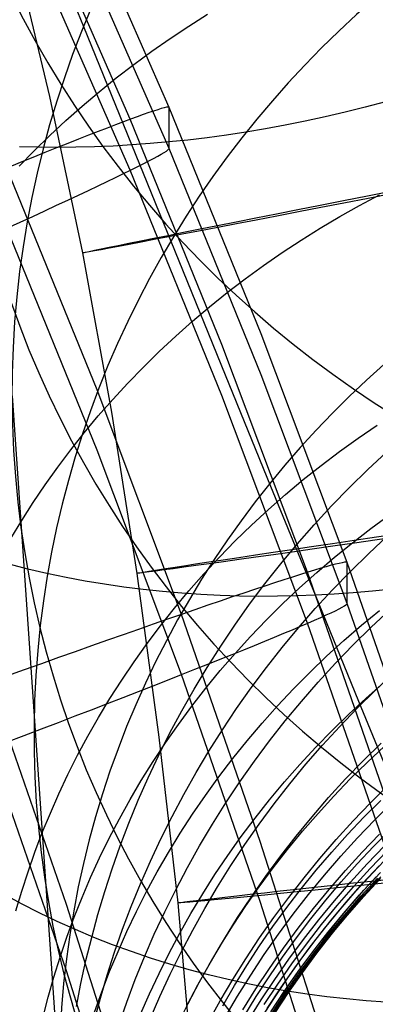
# Model space of a CAD drawing. Extents: x -1634 to -184, y -278 to 263.
# Tile 120 of 242: x -1157 to -1151, y 91 to 107. Entities that reach past the tile are written whole.
import ezdxf

# ---------------------------------------------------------------- set-up
doc = ezdxf.new("R2010")
doc.units = 0
doc.layers.add('PREDEFINITO', color=7, linetype='CONTINUOUS')

msp = doc.modelspace()

# ---------------------------------------------------------------- linework, layer by layer
at = {"layer": 'PREDEFINITO'}
for p, q in [((-1154.574, 105.611, 431.687), (-1156.2, 109.31, 431.604)), ((-1155.219, 105.416, 435.374), (-1156.836, 109.097, 435.29)), ((-1155.991, 106.947, 695.865), (-1156.801, 108.942, 697.634)), ((-1154.574, 104.934, 401.695), (-1156.2, 108.633, 401.611)), ((-1157.166, 108.342, 295.369), (-1156.555, 105.792, 295.374)), ((-1155.219, 104.572, 398.021), (-1156.836, 108.254, 397.938)), ((-1154.252, 106.958, 653.465), (-1153.939, 107.156, 653.388)), ((-1155.196, 104.99, 694.049), (-1155.991, 106.947, 695.865)), ((-1154.56, 106.753, 653.547), (-1154.252, 106.958, 653.465)), ((-1154.863, 106.542, 653.635), (-1154.56, 106.753, 653.547)), ((-1155.16, 106.324, 653.727), (-1154.863, 106.542, 653.635)), ((-1155.451, 106.1, 653.824), (-1155.16, 106.324, 653.727)), ((-1155.736, 105.87, 653.925), (-1155.451, 106.1, 653.824)), ((-1156.555, 105.792, 295.374), (-1156.011, 103.204, 295.38)), ((-1156.015, 105.634, 654.032), (-1155.736, 105.87, 653.925)), ((-1156.286, 105.393, 654.143), (-1156.015, 105.634, 654.032)), ((-1154.66, 105.605, 433.049), (-1154.708, 105.592, 433.387)), ((-1154.622, 105.614, 432.71), (-1154.66, 105.605, 433.049)), ((-1154.596, 105.618, 432.37), (-1154.622, 105.614, 432.71)), ((-1154.58, 105.617, 432.029), (-1154.596, 105.618, 432.37)), ((-1154.574, 105.611, 431.687), (-1154.58, 105.617, 432.029)), ((-1153.05, 101.866, 431.772), (-1154.574, 105.611, 431.687)), ((-1154.574, 104.934, 401.695), (-1154.574, 105.611, 431.687)), ((-1151.329, 105.614, 694.571), (-1151.662, 105.531, 694.558)), ((-1150.994, 105.704, 694.577), (-1151.329, 105.614, 694.571)), ((-1155.104, 105.458, 435.04), (-1155.214, 105.418, 435.361)), ((-1155.004, 105.494, 434.716), (-1155.104, 105.458, 435.04)), ((-1154.915, 105.525, 434.388), (-1155.004, 105.494, 434.716)), ((-1154.835, 105.552, 434.057), (-1154.915, 105.525, 434.388)), ((-1154.766, 105.574, 433.723), (-1154.835, 105.552, 434.057)), ((-1154.708, 105.592, 433.387), (-1154.766, 105.574, 433.723)), ((-1151.994, 105.454, 694.539), (-1152.325, 105.382, 694.515)), ((-1151.662, 105.531, 694.558), (-1151.994, 105.454, 694.539)), ((-1156.551, 105.146, 654.258), (-1156.286, 105.393, 654.143)), ((-1155.464, 105.324, 435.99), (-1155.603, 105.271, 436.297)), ((-1155.334, 105.373, 435.678), (-1155.464, 105.324, 435.99)), ((-1155.214, 105.418, 435.361), (-1155.334, 105.373, 435.678)), ((-1153.702, 101.688, 435.458), (-1155.219, 105.416, 435.374)), ((-1152.654, 105.317, 694.484), (-1152.981, 105.257, 694.448)), ((-1152.325, 105.382, 694.515), (-1152.654, 105.317, 694.484)), ((-1156.809, 104.895, 654.378), (-1156.551, 105.146, 654.258)), ((-1155.91, 105.151, 436.895), (-1156.078, 105.085, 437.185)), ((-1155.752, 105.213, 436.599), (-1155.91, 105.151, 436.895)), ((-1155.603, 105.271, 436.297), (-1155.752, 105.213, 436.599)), ((-1153.948, 105.11, 694.306), (-1154.265, 105.072, 694.249)), ((-1153.629, 105.153, 694.359), (-1153.948, 105.11, 694.306)), ((-1153.306, 105.202, 694.406), (-1153.629, 105.153, 694.359)), ((-1152.981, 105.257, 694.448), (-1153.306, 105.202, 694.406)), ((-1156.741, 104.952, 693.608), (-1157.053, 104.96, 693.502)), ((-1156.429, 104.95, 693.708), (-1156.741, 104.952, 693.608)), ((-1156.254, 105.016, 437.469), (-1156.439, 104.942, 437.746)), ((-1156.119, 104.952, 693.802), (-1156.429, 104.95, 693.708)), ((-1156.078, 105.085, 437.185), (-1156.254, 105.016, 437.469)), ((-1155.81, 104.96, 693.89), (-1156.119, 104.952, 693.802)), ((-1155.502, 104.973, 693.972), (-1155.81, 104.96, 693.89)), ((-1155.196, 104.99, 694.049), (-1155.502, 104.973, 693.972)), ((-1154.889, 105.013, 694.12), (-1155.196, 104.99, 694.049)), ((-1154.412, 103.065, 692.176), (-1155.196, 104.99, 694.049)), ((-1154.579, 105.04, 694.187), (-1154.889, 105.013, 694.12)), ((-1154.265, 105.072, 694.249), (-1154.579, 105.04, 694.187)), ((-1157.059, 104.638, 654.502), (-1156.809, 104.895, 654.378)), ((-1156.633, 104.864, 438.017), (-1156.835, 104.783, 438.28)), ((-1156.439, 104.942, 437.746), (-1156.633, 104.864, 438.017)), ((-1154.835, 104.768, 399.331), (-1154.766, 104.805, 399.663)), ((-1154.766, 104.805, 399.663), (-1154.708, 104.838, 399.998)), ((-1154.708, 104.838, 399.998), (-1154.66, 104.866, 400.335)), ((-1154.66, 104.866, 400.335), (-1154.622, 104.89, 400.673)), ((-1154.622, 104.89, 400.673), (-1154.596, 104.909, 401.013)), ((-1154.596, 104.909, 401.013), (-1154.58, 104.924, 401.354)), ((-1154.58, 104.924, 401.354), (-1154.574, 104.934, 401.695)), ((-1153.05, 101.188, 401.78), (-1154.574, 104.934, 401.695)), ((-1157.045, 104.698, 438.535), (-1157.262, 104.609, 438.783)), ((-1156.835, 104.783, 438.28), (-1157.045, 104.698, 438.535)), ((-1155.214, 104.575, 398.034), (-1155.104, 104.63, 398.352)), ((-1155.104, 104.63, 398.352), (-1155.004, 104.68, 398.675)), ((-1155.004, 104.68, 398.675), (-1154.915, 104.726, 399.001)), ((-1154.915, 104.726, 399.001), (-1154.835, 104.768, 399.331)), ((-1155.769, 100.937, 438.866), (-1157.263, 104.609, 438.783)), ((-1155.464, 104.453, 397.41), (-1155.334, 104.516, 397.719)), ((-1155.334, 104.516, 397.719), (-1155.214, 104.575, 398.034)), ((-1153.702, 100.844, 398.105), (-1155.219, 104.572, 398.021)), ((-1155.91, 104.239, 396.514), (-1155.752, 104.314, 396.807)), ((-1155.752, 104.314, 396.807), (-1155.603, 104.386, 397.106)), ((-1155.603, 104.386, 397.106), (-1155.464, 104.453, 397.41)), ((-1156.254, 104.078, 395.946), (-1156.078, 104.161, 396.227)), ((-1156.078, 104.161, 396.227), (-1155.91, 104.239, 396.514)), ((-1151.423, 103.99, 645.651), (-1151.092, 104.166, 645.597)), ((-1156.633, 103.902, 395.406), (-1156.439, 103.992, 395.672)), ((-1156.439, 103.992, 395.672), (-1156.254, 104.078, 395.946)), ((-1151.75, 103.806, 645.71), (-1151.423, 103.99, 645.651)), ((-1157.045, 103.712, 394.895), (-1156.835, 103.809, 395.147)), ((-1156.835, 103.809, 395.147), (-1156.633, 103.902, 395.406)), ((-1152.073, 103.615, 645.773), (-1151.75, 103.806, 645.71)), ((-1157.262, 103.613, 394.652), (-1157.045, 103.712, 394.895)), ((-1155.769, 99.94, 394.735), (-1157.263, 103.613, 394.652)), ((-1152.392, 103.416, 645.84), (-1152.073, 103.615, 645.773)), ((-1152.705, 103.209, 645.912), (-1152.392, 103.416, 645.84)), ((-1156.011, 103.204, 295.38), (-1155.531, 100.568, 295.388)), ((-1153.014, 102.996, 645.988), (-1152.705, 103.209, 645.912)), ((-1153.644, 101.181, 690.255), (-1154.412, 103.065, 692.176)), ((-1153.317, 102.775, 646.069), (-1153.014, 102.996, 645.988)), ((-1153.614, 102.547, 646.154), (-1153.317, 102.775, 646.069)), ((-1153.906, 102.313, 646.243), (-1153.614, 102.547, 646.154)), ((-1154.19, 102.072, 646.336), (-1153.906, 102.313, 646.243)), ((-1154.468, 101.825, 646.433), (-1154.19, 102.072, 646.336)), ((-1151.626, 98.078, 431.857), (-1153.05, 101.866, 431.772)), ((-1154.739, 101.572, 646.534), (-1154.468, 101.825, 646.433)), ((-1152.284, 97.918, 435.543), (-1153.702, 101.688, 435.458)), ((-1155.003, 101.313, 646.639), (-1154.739, 101.572, 646.534)), ((-1155.26, 101.049, 646.748), (-1155.003, 101.313, 646.639)), ((-1155.508, 100.78, 646.86), (-1155.26, 101.049, 646.748)), ((-1152.891, 99.339, 688.289), (-1153.644, 101.181, 690.255)), ((-1151.626, 97.401, 401.865), (-1153.05, 101.188, 401.78)), ((-1154.372, 97.221, 438.95), (-1155.769, 100.937, 438.866)), ((-1157.177, 100.838, 508.269), (-1156.398, 89.558, 551.396)), ((-1155.749, 100.506, 646.976), (-1155.508, 100.78, 646.86)), ((-1152.284, 97.074, 398.191), (-1153.702, 100.844, 398.105)), ((-1155.531, 100.568, 295.388), (-1155.111, 97.9, 295.396)), ((-1155.981, 100.227, 647.095), (-1155.749, 100.506, 646.976)), ((-1156.206, 99.944, 647.217), (-1155.981, 100.227, 647.095)), ((-1151.445, 100.14, 638.129), (-1151.13, 100.355, 638.063)), ((-1151.754, 99.918, 638.199), (-1151.445, 100.14, 638.129)), ((-1156.421, 99.658, 647.343), (-1156.206, 99.944, 647.217)), ((-1154.372, 96.224, 394.819), (-1155.769, 99.94, 394.735)), ((-1152.058, 99.688, 638.273), (-1151.754, 99.918, 638.199)), ((-1151.287, 99.617, 560.213), (-1150.975, 99.906, 560.252)), ((-1156.628, 99.367, 647.471), (-1156.421, 99.658, 647.343)), ((-1152.356, 99.451, 638.35), (-1152.058, 99.688, 638.273)), ((-1151.592, 99.32, 560.173), (-1151.287, 99.617, 560.213)), ((-1152.648, 99.207, 638.431), (-1152.356, 99.451, 638.35)), ((-1156.827, 99.074, 647.602), (-1156.628, 99.367, 647.471)), ((-1152.155, 97.539, 686.278), (-1152.891, 99.339, 688.289)), ((-1151.889, 99.015, 560.13), (-1151.592, 99.32, 560.173)), ((-1152.932, 98.957, 638.515), (-1152.648, 99.207, 638.431)), ((-1157.016, 98.777, 647.735), (-1156.827, 99.074, 647.602)), ((-1153.21, 98.699, 638.602), (-1152.932, 98.957, 638.515)), ((-1152.177, 98.703, 560.086), (-1151.889, 99.015, 560.13)), ((-1157.197, 98.478, 647.871), (-1157.016, 98.777, 647.735)), ((-1151.237, 98.641, 634.268), (-1150.927, 98.867, 634.201)), ((-1153.481, 98.436, 638.693), (-1153.21, 98.699, 638.602)), ((-1152.457, 98.384, 560.04), (-1152.177, 98.703, 560.086)), ((-1151.541, 98.407, 634.338), (-1151.237, 98.641, 634.268)), ((-1153.745, 98.166, 638.787), (-1153.481, 98.436, 638.693)), ((-1151.272, 98.23, 565.689), (-1150.962, 98.519, 565.717)), ((-1152.729, 98.058, 559.992), (-1152.457, 98.384, 560.04)), ((-1151.839, 98.166, 634.411), (-1151.541, 98.407, 634.338)), ((-1154, 97.891, 638.883), (-1153.745, 98.166, 638.787)), ((-1152.131, 97.917, 634.487), (-1151.839, 98.166, 634.411)), ((-1151.575, 97.933, 565.66), (-1151.272, 98.23, 565.689)), ((-1156.915, 97.972, 684.675), (-1157.227, 98.052, 684.523)), ((-1156.6, 97.899, 684.822), (-1156.915, 97.972, 684.675)), ((-1152.991, 97.726, 559.942), (-1152.729, 98.058, 559.992)), ((-1152.167, 97.953, 435.21), (-1152.28, 97.919, 435.53)), ((-1152.065, 97.984, 434.885), (-1152.167, 97.953, 435.21)), ((-1151.974, 98.01, 434.558), (-1152.065, 97.984, 434.885)), ((-1151.892, 98.033, 434.227), (-1151.974, 98.01, 434.558)), ((-1151.822, 98.052, 433.893), (-1151.892, 98.033, 434.227)), ((-1151.762, 98.066, 433.557), (-1151.822, 98.052, 433.893)), ((-1151.713, 98.077, 433.219), (-1151.762, 98.066, 433.557)), ((-1151.675, 98.083, 432.88), (-1151.713, 98.077, 433.219)), ((-1151.648, 98.086, 432.54), (-1151.675, 98.083, 432.88)), ((-1151.631, 98.084, 432.199), (-1151.648, 98.086, 432.54)), ((-1151.626, 98.078, 431.857), (-1151.631, 98.084, 432.199)), ((-1150.297, 94.251, 431.944), (-1151.626, 98.078, 431.857)), ((-1151.626, 97.401, 401.865), (-1151.626, 98.078, 431.857)), ((-1156.284, 97.833, 684.962), (-1156.6, 97.899, 684.822)), ((-1155.967, 97.773, 685.098), (-1156.284, 97.833, 684.962)), ((-1155.111, 97.9, 295.396), (-1154.746, 95.187, 295.405)), ((-1154.248, 97.61, 638.983), (-1154, 97.891, 638.883)), ((-1152.677, 97.793, 436.466), (-1152.829, 97.743, 436.767)), ((-1152.535, 97.839, 436.159), (-1152.677, 97.793, 436.466)), ((-1152.402, 97.881, 435.847), (-1152.535, 97.839, 436.159)), ((-1152.416, 97.662, 634.567), (-1152.131, 97.917, 634.487)), ((-1152.28, 97.919, 435.53), (-1152.402, 97.881, 435.847)), ((-1150.962, 94.107, 435.629), (-1152.284, 97.918, 435.543)), ((-1151.87, 97.629, 565.628), (-1151.575, 97.933, 565.66)), ((-1155.648, 97.72, 685.227), (-1155.967, 97.773, 685.098)), ((-1155.328, 97.673, 685.351), (-1155.648, 97.72, 685.227)), ((-1155.008, 97.633, 685.469), (-1155.328, 97.673, 685.351)), ((-1154.688, 97.599, 685.581), (-1155.008, 97.633, 685.469)), ((-1153.162, 97.633, 437.353), (-1153.342, 97.573, 437.637)), ((-1153.245, 97.388, 559.891), (-1152.991, 97.726, 559.942)), ((-1152.991, 97.69, 437.063), (-1153.162, 97.633, 437.353)), ((-1152.829, 97.743, 436.767), (-1152.991, 97.69, 437.063)), ((-1152.694, 97.4, 634.649), (-1152.416, 97.662, 634.567)), ((-1152.157, 97.317, 565.595), (-1151.87, 97.629, 565.628)), ((-1150.886, 97.641, 686.505), (-1151.208, 97.607, 686.455)), ((-1154.368, 97.571, 685.688), (-1154.688, 97.599, 685.581)), ((-1154.487, 97.324, 639.086), (-1154.248, 97.61, 638.983)), ((-1154.049, 97.549, 685.789), (-1154.368, 97.571, 685.688)), ((-1153.73, 97.533, 685.884), (-1154.049, 97.549, 685.789)), ((-1153.412, 97.523, 685.973), (-1153.73, 97.533, 685.884)), ((-1153.531, 97.509, 437.914), (-1153.729, 97.442, 438.184)), ((-1153.342, 97.573, 437.637), (-1153.531, 97.509, 437.914)), ((-1153.095, 97.519, 686.058), (-1153.412, 97.523, 685.973)), ((-1152.78, 97.52, 686.136), (-1153.095, 97.519, 686.058)), ((-1152.467, 97.527, 686.21), (-1152.78, 97.52, 686.136)), ((-1152.155, 97.539, 686.278), (-1152.467, 97.527, 686.21)), ((-1151.843, 97.556, 686.341), (-1152.155, 97.539, 686.278)), ((-1151.435, 95.782, 684.222), (-1152.155, 97.539, 686.278)), ((-1151.527, 97.579, 686.4), (-1151.843, 97.556, 686.341)), ((-1151.208, 97.607, 686.455), (-1151.527, 97.579, 686.4)), ((-1154.719, 97.033, 639.191), (-1154.487, 97.324, 639.086)), ((-1154.15, 97.298, 438.702), (-1154.372, 97.221, 438.95)), ((-1153.935, 97.371, 438.447), (-1154.15, 97.298, 438.702)), ((-1153.729, 97.442, 438.184), (-1153.935, 97.371, 438.447)), ((-1153.489, 97.045, 559.837), (-1153.245, 97.388, 559.891)), ((-1152.965, 97.131, 634.734), (-1152.694, 97.4, 634.649)), ((-1152.435, 96.998, 565.56), (-1152.157, 97.317, 565.595)), ((-1151.822, 97.282, 399.833), (-1151.762, 97.312, 400.168)), ((-1151.762, 97.312, 400.168), (-1151.713, 97.338, 400.505)), ((-1151.713, 97.338, 400.505), (-1151.675, 97.36, 400.843)), ((-1151.675, 97.36, 400.843), (-1151.648, 97.377, 401.183)), ((-1151.648, 97.377, 401.183), (-1151.631, 97.391, 401.524)), ((-1151.631, 97.391, 401.524), (-1151.626, 97.401, 401.865)), ((-1150.297, 93.574, 401.951), (-1151.626, 97.401, 401.865)), ((-1151.23, 97.011, 571.219), (-1150.922, 97.299, 571.236)), ((-1154.602, 97.141, 439.189), (-1154.84, 97.058, 439.419)), ((-1154.372, 97.221, 438.95), (-1154.602, 97.141, 439.189)), ((-1153.069, 93.463, 439.034), (-1154.372, 97.221, 438.95)), ((-1153.228, 96.857, 634.822), (-1152.965, 97.131, 634.734)), ((-1152.28, 97.076, 398.203), (-1152.167, 97.125, 398.522)), ((-1152.167, 97.125, 398.522), (-1152.065, 97.17, 398.844)), ((-1152.065, 97.17, 398.844), (-1151.974, 97.211, 399.171)), ((-1151.974, 97.211, 399.171), (-1151.892, 97.249, 399.5)), ((-1151.892, 97.249, 399.5), (-1151.822, 97.282, 399.833)), ((-1151.391, 97.04, 630.418), (-1151.093, 97.285, 630.349)), ((-1155.085, 96.972, 439.641), (-1155.337, 96.884, 439.854)), ((-1154.84, 97.058, 439.419), (-1155.085, 96.972, 439.641)), ((-1154.941, 96.737, 639.299), (-1154.719, 97.033, 639.191)), ((-1153.723, 96.696, 559.783), (-1153.489, 97.045, 559.837)), ((-1152.705, 96.673, 565.524), (-1152.435, 96.998, 565.56)), ((-1152.677, 96.908, 397.274), (-1152.535, 96.968, 397.579)), ((-1152.535, 96.968, 397.579), (-1152.402, 97.024, 397.889)), ((-1152.402, 97.024, 397.889), (-1152.28, 97.076, 398.203)), ((-1150.962, 93.264, 398.277), (-1152.284, 97.074, 398.191)), ((-1151.683, 96.787, 630.49), (-1151.391, 97.04, 630.418)), ((-1151.531, 96.715, 571.2), (-1151.23, 97.011, 571.219)), ((-1155.337, 96.884, 439.854), (-1155.595, 96.793, 440.058)), ((-1153.483, 96.576, 634.913), (-1153.228, 96.857, 634.822)), ((-1152.991, 96.778, 396.682), (-1152.829, 96.845, 396.975)), ((-1152.829, 96.845, 396.975), (-1152.677, 96.908, 397.274)), ((-1155.86, 96.699, 440.252), (-1156.131, 96.603, 440.437)), ((-1155.595, 96.793, 440.058), (-1155.86, 96.699, 440.252)), ((-1155.155, 96.438, 639.409), (-1154.941, 96.737, 639.299)), ((-1153.948, 96.343, 559.727), (-1153.723, 96.696, 559.783)), ((-1153.342, 96.635, 396.114), (-1153.162, 96.708, 396.395)), ((-1153.162, 96.708, 396.395), (-1152.991, 96.778, 396.682)), ((-1152.966, 96.341, 565.486), (-1152.705, 96.673, 565.524)), ((-1151.969, 96.527, 630.565), (-1151.683, 96.787, 630.49)), ((-1151.824, 96.411, 571.179), (-1151.531, 96.715, 571.2)), ((-1156.407, 96.505, 440.612), (-1156.689, 96.404, 440.776)), ((-1156.131, 96.603, 440.437), (-1156.407, 96.505, 440.612)), ((-1153.935, 96.398, 395.314), (-1153.729, 96.48, 395.573)), ((-1153.731, 96.29, 635.006), (-1153.483, 96.576, 634.913)), ((-1153.729, 96.48, 395.573), (-1153.531, 96.559, 395.84)), ((-1153.531, 96.559, 395.84), (-1153.342, 96.635, 396.114)), ((-1152.247, 96.261, 630.642), (-1151.969, 96.527, 630.565)), ((-1156.689, 96.404, 440.776), (-1156.975, 96.301, 440.931)), ((-1155.361, 96.134, 639.521), (-1155.155, 96.438, 639.409)), ((-1154.372, 96.224, 394.819), (-1154.15, 96.312, 395.062)), ((-1154.163, 95.985, 559.669), (-1153.948, 96.343, 559.727)), ((-1154.15, 96.312, 395.062), (-1153.935, 96.398, 395.314)), ((-1153.218, 96.004, 565.446), (-1152.966, 96.341, 565.486)), ((-1152.109, 96.1, 571.157), (-1151.824, 96.411, 571.179)), ((-1156.975, 96.301, 440.931), (-1157.267, 96.196, 441.074)), ((-1154.602, 96.134, 394.584), (-1154.372, 96.224, 394.819)), ((-1153.069, 92.467, 394.904), (-1154.372, 96.224, 394.819)), ((-1153.97, 95.998, 635.102), (-1153.731, 96.29, 635.006)), ((-1152.518, 95.987, 630.721), (-1152.247, 96.261, 630.642)), ((-1151.162, 95.964, 576.784), (-1150.856, 96.251, 576.791)), ((-1156.276, 92.417, 441.286), (-1157.551, 96.094, 441.202)), ((-1155.557, 95.828, 639.636), (-1155.361, 96.134, 639.521)), ((-1155.085, 95.945, 394.139), (-1154.84, 96.041, 394.357)), ((-1154.84, 96.041, 394.357), (-1154.602, 96.134, 394.584)), ((-1154.368, 95.624, 559.61), (-1154.163, 95.985, 559.669)), ((-1154.201, 95.702, 635.2), (-1153.97, 95.998, 635.102)), ((-1153.46, 95.661, 565.405), (-1153.218, 96.004, 565.446)), ((-1152.781, 95.708, 630.803), (-1152.518, 95.987, 630.721)), ((-1152.386, 95.782, 571.134), (-1152.109, 96.1, 571.157)), ((-1151.313, 95.835, 626.523), (-1151.02, 96.092, 626.456)), ((-1155.744, 95.517, 639.753), (-1155.557, 95.828, 639.636)), ((-1155.595, 95.747, 393.731), (-1155.337, 95.847, 393.93)), ((-1155.337, 95.847, 393.93), (-1155.085, 95.945, 394.139)), ((-1151.599, 95.571, 626.593), (-1151.313, 95.835, 626.523)), ((-1151.461, 95.669, 576.776), (-1151.162, 95.964, 576.784)), ((-1155.86, 95.644, 393.541), (-1155.595, 95.747, 393.731)), ((-1154.423, 95.4, 635.3), (-1154.201, 95.702, 635.2)), ((-1153.694, 95.312, 565.362), (-1153.46, 95.661, 565.405)), ((-1153.037, 95.422, 630.888), (-1152.781, 95.708, 630.803)), ((-1152.654, 95.457, 571.109), (-1152.386, 95.782, 571.134)), ((-1151.752, 95.367, 576.766), (-1151.461, 95.669, 576.776)), ((-1150.733, 94.069, 682.123), (-1151.435, 95.782, 684.222)), ((-1156.407, 95.434, 393.191), (-1156.131, 95.54, 393.361)), ((-1156.131, 95.54, 393.361), (-1155.86, 95.644, 393.541)), ((-1155.923, 95.204, 639.872), (-1155.744, 95.517, 639.753)), ((-1154.563, 95.258, 559.549), (-1154.368, 95.624, 559.61)), ((-1151.877, 95.3, 626.665), (-1151.599, 95.571, 626.593)), ((-1156.689, 95.326, 393.031), (-1156.407, 95.434, 393.191)), ((-1154.637, 95.095, 635.403), (-1154.423, 95.4, 635.3)), ((-1153.284, 95.131, 630.974), (-1153.037, 95.422, 630.888)), ((-1152.914, 95.127, 571.082), (-1152.654, 95.457, 571.109)), ((-1152.036, 95.057, 576.755), (-1151.752, 95.367, 576.766)), ((-1157.267, 95.105, 392.743), (-1156.975, 95.216, 392.881)), ((-1156.975, 95.216, 392.881), (-1156.689, 95.326, 393.031)), ((-1156.092, 94.889, 639.992), (-1155.923, 95.204, 639.872)), ((-1154.748, 94.889, 559.488), (-1154.563, 95.258, 559.549)), ((-1154.746, 95.187, 295.405), (-1154.434, 92.446, 295.415)), ((-1153.917, 94.959, 565.318), (-1153.694, 95.312, 565.362)), ((-1152.148, 95.022, 626.739), (-1151.877, 95.3, 626.665)), ((-1154.841, 94.786, 635.507), (-1154.637, 95.095, 635.403)), ((-1153.523, 94.834, 631.063), (-1153.284, 95.131, 630.974)), ((-1153.164, 94.79, 571.054), (-1152.914, 95.127, 571.082)), ((-1152.412, 94.738, 626.814), (-1152.148, 95.022, 626.739)), ((-1152.311, 94.74, 576.743), (-1152.036, 95.057, 576.755)), ((-1151.365, 94.798, 582.384), (-1151.068, 95.091, 582.382)), ((-1151.298, 94.772, 622.585), (-1151.011, 95.04, 622.52)), ((-1156.276, 91.32, 392.702), (-1157.551, 94.997, 392.619)), ((-1156.252, 94.571, 640.114), (-1156.092, 94.889, 639.992)), ((-1154.922, 94.518, 559.425), (-1154.748, 94.889, 559.488)), ((-1154.131, 94.602, 565.273), (-1153.917, 94.959, 565.318)), ((-1155.037, 94.473, 635.613), (-1154.841, 94.786, 635.507)), ((-1153.753, 94.532, 631.154), (-1153.523, 94.834, 631.063)), ((-1153.405, 94.447, 571.025), (-1153.164, 94.79, 571.054)), ((-1152.667, 94.448, 626.892), (-1152.412, 94.738, 626.814)), ((-1152.577, 94.417, 576.729), (-1152.311, 94.74, 576.743)), ((-1151.654, 94.497, 582.385), (-1151.365, 94.798, 582.384)), ((-1151.576, 94.497, 622.651), (-1151.298, 94.772, 622.585)), ((-1156.402, 94.252, 640.238), (-1156.252, 94.571, 640.114)), ((-1155.087, 94.144, 559.361), (-1154.922, 94.518, 559.425)), ((-1154.335, 94.24, 565.226), (-1154.131, 94.602, 565.273)), ((-1153.975, 94.225, 631.246), (-1153.753, 94.532, 631.154)), ((-1155.223, 94.156, 635.722), (-1155.037, 94.473, 635.613)), ((-1153.637, 94.1, 570.995), (-1153.405, 94.447, 571.025)), ((-1152.914, 94.152, 626.972), (-1152.667, 94.448, 626.892)), ((-1152.835, 94.087, 576.714), (-1152.577, 94.417, 576.729)), ((-1151.935, 94.188, 582.385), (-1151.654, 94.497, 582.385)), ((-1151.848, 94.215, 622.719), (-1151.576, 94.497, 622.651)), ((-1151.243, 94.102, 588.018), (-1150.948, 94.393, 588.005)), ((-1156.543, 93.931, 640.363), (-1156.402, 94.252, 640.238)), ((-1154.528, 93.875, 565.178), (-1154.335, 94.24, 565.226)), ((-1154.188, 93.914, 631.341), (-1153.975, 94.225, 631.246)), ((-1152.111, 93.926, 622.789), (-1151.848, 94.215, 622.719)), ((-1155.4, 93.837, 635.831), (-1155.223, 94.156, 635.722)), ((-1155.241, 93.768, 559.296), (-1155.087, 94.144, 559.361)), ((-1153.859, 93.747, 570.963), (-1153.637, 94.1, 570.995)), ((-1153.153, 93.85, 627.054), (-1152.914, 94.152, 626.972)), ((-1153.083, 93.751, 576.698), (-1152.835, 94.087, 576.714)), ((-1152.209, 93.873, 582.384), (-1151.935, 94.188, 582.385)), ((-1151.53, 93.803, 588.029), (-1151.243, 94.102, 588.018)), ((-1151.35, 93.863, 618.696), (-1151.07, 94.142, 618.635)), ((-1151.172, 93.82, 590.837), (-1150.878, 94.111, 590.819)), ((-1156.676, 93.609, 640.489), (-1156.543, 93.931, 640.363)), ((-1154.712, 93.506, 565.129), (-1154.528, 93.875, 565.178)), ((-1154.392, 93.599, 631.437), (-1154.188, 93.914, 631.341)), ((-1152.473, 93.551, 582.381), (-1152.209, 93.873, 582.384)), ((-1152.367, 93.631, 622.86), (-1152.111, 93.926, 622.789)), ((-1155.568, 93.515, 635.943), (-1155.4, 93.837, 635.831)), ((-1155.385, 93.391, 559.23), (-1155.241, 93.768, 559.296)), ((-1154.071, 93.39, 570.93), (-1153.859, 93.747, 570.963)), ((-1153.384, 93.543, 627.137), (-1153.153, 93.85, 627.054)), ((-1153.323, 93.41, 576.681), (-1153.083, 93.751, 576.698)), ((-1151.809, 93.496, 588.04), (-1151.53, 93.803, 588.029)), ((-1151.621, 93.577, 618.758), (-1151.35, 93.863, 618.696)), ((-1151.458, 93.522, 590.854), (-1151.172, 93.82, 590.837)), ((-1156.799, 93.286, 640.616), (-1156.676, 93.609, 640.489)), ((-1154.587, 93.281, 631.535), (-1154.392, 93.599, 631.437)), ((-1153.605, 93.231, 627.222), (-1153.384, 93.543, 627.137)), ((-1152.729, 93.223, 582.378), (-1152.473, 93.551, 582.381)), ((-1152.614, 93.331, 622.933), (-1152.367, 93.631, 622.86)), ((-1151.885, 93.285, 618.821), (-1151.621, 93.577, 618.758)), ((-1151.38, 93.286, 593.682), (-1151.095, 93.583, 593.66)), ((-1151.19, 93.382, 614.719), (-1150.91, 93.664, 614.664)), ((-1155.727, 93.191, 636.055), (-1155.568, 93.515, 635.943)), ((-1155.519, 93.012, 559.164), (-1155.385, 93.391, 559.23)), ((-1154.886, 93.135, 565.079), (-1154.712, 93.506, 565.129)), ((-1154.274, 93.03, 570.895), (-1154.071, 93.39, 570.93)), ((-1153.553, 93.063, 576.662), (-1153.323, 93.41, 576.681)), ((-1151.856, 89.67, 439.12), (-1153.069, 93.463, 439.034)), ((-1152.08, 93.183, 588.05), (-1151.809, 93.496, 588.04)), ((-1151.736, 93.217, 590.87), (-1151.458, 93.522, 590.854)), ((-1151.462, 93.092, 614.776), (-1151.19, 93.382, 614.719)), ((-1151.295, 93.093, 596.514), (-1151.011, 93.389, 596.487)), ((-1156.912, 92.962, 640.744), (-1156.799, 93.286, 640.616)), ((-1154.773, 92.958, 631.634), (-1154.587, 93.281, 631.535)), ((-1153.818, 92.915, 627.308), (-1153.605, 93.231, 627.222)), ((-1152.976, 92.889, 582.373), (-1152.729, 93.223, 582.378)), ((-1152.853, 93.024, 623.007), (-1152.614, 93.331, 622.933)), ((-1152.141, 92.986, 618.886), (-1151.885, 93.285, 618.821)), ((-1152.006, 92.904, 590.885), (-1151.736, 93.217, 590.87)), ((-1151.657, 92.981, 593.703), (-1151.38, 93.286, 593.682)), ((-1151.25, 93.014, 597.932), (-1150.967, 93.309, 597.902)), ((-1151.204, 92.946, 599.342), (-1150.921, 93.24, 599.309)), ((-1155.877, 92.865, 636.169), (-1155.727, 93.191, 636.055)), ((-1155.049, 92.762, 565.028), (-1154.886, 93.135, 565.079)), ((-1153.774, 92.712, 576.642), (-1153.553, 93.063, 576.662)), ((-1152.343, 92.863, 588.058), (-1152.08, 93.183, 588.05)), ((-1151.726, 92.796, 614.833), (-1151.462, 93.092, 614.776)), ((-1151.571, 92.79, 596.54), (-1151.295, 93.093, 596.514)), ((-1151.372, 92.765, 610.878), (-1151.099, 93.058, 610.828)), ((-1157.017, 92.639, 640.873), (-1156.912, 92.962, 640.744)), ((-1155.642, 92.632, 559.096), (-1155.519, 93.012, 559.164)), ((-1154.949, 92.633, 631.735), (-1154.773, 92.958, 631.634)), ((-1154.466, 92.665, 570.86), (-1154.274, 93.03, 570.895)), ((-1154.021, 92.595, 627.396), (-1153.818, 92.915, 627.308)), ((-1153.214, 92.549, 582.367), (-1152.976, 92.889, 582.373)), ((-1153.083, 92.713, 623.083), (-1152.853, 93.024, 623.007)), ((-1152.389, 92.681, 618.952), (-1152.141, 92.986, 618.886)), ((-1152.268, 92.585, 590.899), (-1152.006, 92.904, 590.885)), ((-1151.926, 92.67, 593.724), (-1151.657, 92.981, 593.703)), ((-1151.526, 92.711, 597.961), (-1151.25, 93.014, 597.932)), ((-1151.479, 92.644, 599.373), (-1151.204, 92.946, 599.342)), ((-1151.351, 92.656, 608.926), (-1151.077, 92.951, 608.879)), ((-1156.017, 92.538, 636.284), (-1155.877, 92.865, 636.169)), ((-1155.203, 92.386, 564.976), (-1155.049, 92.762, 565.028)), ((-1152.597, 92.536, 588.066), (-1152.343, 92.863, 588.058)), ((-1151.983, 92.493, 614.891), (-1151.726, 92.796, 614.833)), ((-1151.839, 92.481, 596.566), (-1151.571, 92.79, 596.54)), ((-1151.637, 92.466, 610.929), (-1151.372, 92.765, 610.878)), ((-1151.423, 92.577, 601.274), (-1151.148, 92.878, 601.24)), ((-1151.401, 92.557, 602.226), (-1151.126, 92.857, 602.19)), ((-1151.382, 92.545, 603.175), (-1151.108, 92.844, 603.137)), ((-1151.367, 92.542, 604.124), (-1151.093, 92.84, 604.085)), ((-1151.356, 92.547, 605.074), (-1151.082, 92.845, 605.033)), ((-1151.349, 92.561, 606.024), (-1151.075, 92.858, 605.981)), ((-1151.346, 92.583, 606.974), (-1151.072, 92.879, 606.93)), ((-1157.022, 92.432, 674.991), (-1157.311, 92.589, 674.812)), ((-1157.113, 92.315, 641.003), (-1157.017, 92.639, 640.873)), ((-1155.756, 92.252, 559.028), (-1155.642, 92.632, 559.096)), ((-1155.116, 92.305, 631.836), (-1154.949, 92.633, 631.735)), ((-1154.649, 92.297, 570.823), (-1154.466, 92.665, 570.86)), ((-1154.216, 92.271, 627.485), (-1154.021, 92.595, 627.396)), ((-1153.985, 92.356, 576.621), (-1153.774, 92.712, 576.642)), ((-1153.305, 92.396, 623.16), (-1153.083, 92.713, 623.083)), ((-1152.628, 92.371, 619.019), (-1152.389, 92.681, 618.952)), ((-1152.521, 92.26, 590.912), (-1152.268, 92.585, 590.899)), ((-1152.187, 92.352, 593.744), (-1151.926, 92.67, 593.724)), ((-1151.793, 92.402, 597.99), (-1151.526, 92.711, 597.961)), ((-1151.746, 92.335, 599.404), (-1151.479, 92.644, 599.373)), ((-1151.69, 92.27, 601.309), (-1151.423, 92.577, 601.274)), ((-1151.616, 92.355, 608.974), (-1151.351, 92.656, 608.926)), ((-1151.611, 92.28, 607.018), (-1151.346, 92.583, 606.974)), ((-1156.729, 92.282, 675.165), (-1157.022, 92.432, 674.991)), ((-1155.089, 88.702, 441.369), (-1156.276, 92.417, 441.286)), ((-1156.147, 92.209, 636.401), (-1156.017, 92.538, 636.284)), ((-1154.434, 92.446, 295.415), (-1153.948, 86.859, 295.438)), ((-1153.442, 92.204, 582.361), (-1153.214, 92.549, 582.367)), ((-1151.856, 88.674, 394.989), (-1153.069, 92.467, 394.904)), ((-1152.842, 92.204, 588.073), (-1152.597, 92.536, 588.066)), ((-1152.23, 92.184, 614.949), (-1151.983, 92.493, 614.891)), ((-1152.099, 92.164, 596.591), (-1151.839, 92.481, 596.566)), ((-1152.053, 92.086, 598.017), (-1151.793, 92.402, 597.99)), ((-1151.893, 92.159, 610.98), (-1151.637, 92.466, 610.929)), ((-1151.667, 92.25, 602.262), (-1151.401, 92.557, 602.226)), ((-1151.648, 92.239, 603.213), (-1151.382, 92.545, 603.175)), ((-1151.633, 92.237, 604.164), (-1151.367, 92.542, 604.124)), ((-1151.622, 92.243, 605.115), (-1151.356, 92.547, 605.074)), ((-1151.615, 92.257, 606.066), (-1151.349, 92.561, 606.024)), ((-1156.432, 92.139, 675.335), (-1156.729, 92.282, 675.165)), ((-1155.859, 91.872, 558.959), (-1155.756, 92.252, 559.028)), ((-1155.346, 92.009, 564.923), (-1155.203, 92.386, 564.976)), ((-1155.274, 91.975, 631.94), (-1155.116, 92.305, 631.836)), ((-1154.822, 91.927, 570.786), (-1154.649, 92.297, 570.823)), ((-1154.401, 91.943, 627.575), (-1154.216, 92.271, 627.485)), ((-1154.186, 91.997, 576.599), (-1153.985, 92.356, 576.621)), ((-1153.517, 92.075, 623.238), (-1153.305, 92.396, 623.16)), ((-1152.858, 92.055, 619.087), (-1152.628, 92.371, 619.019)), ((-1152.765, 91.929, 590.925), (-1152.521, 92.26, 590.912)), ((-1152.439, 92.028, 593.763), (-1152.187, 92.352, 593.744)), ((-1152.005, 92.02, 599.435), (-1151.746, 92.335, 599.404)), ((-1151.948, 91.956, 601.343), (-1151.69, 92.27, 601.309)), ((-1151.925, 91.937, 602.298), (-1151.667, 92.25, 602.262)), ((-1151.906, 91.927, 603.25), (-1151.648, 92.239, 603.213)), ((-1151.891, 91.925, 604.203), (-1151.633, 92.237, 604.164)), ((-1151.88, 91.932, 605.156), (-1151.622, 92.243, 605.115)), ((-1151.873, 92.047, 609.021), (-1151.616, 92.355, 608.974)), ((-1151.872, 91.947, 606.109), (-1151.615, 92.257, 606.066)), ((-1151.868, 91.971, 607.062), (-1151.611, 92.28, 607.018)), ((-1156.129, 92.003, 675.5), (-1156.432, 92.139, 675.335)), ((-1156.269, 91.879, 636.518), (-1156.147, 92.209, 636.401)), ((-1153.721, 91.75, 623.317), (-1153.517, 92.075, 623.238)), ((-1153.661, 91.854, 582.353), (-1153.442, 92.204, 582.361)), ((-1153.078, 91.866, 588.079), (-1152.842, 92.204, 588.073)), ((-1152.47, 91.87, 615.009), (-1152.23, 92.184, 614.949)), ((-1152.35, 91.841, 596.616), (-1152.099, 92.164, 596.591)), ((-1152.303, 91.764, 598.045), (-1152.053, 92.086, 598.017)), ((-1152.141, 91.847, 611.032), (-1151.893, 92.159, 610.98)), ((-1155.823, 91.874, 675.66), (-1156.129, 92.003, 675.5)), ((-1155.479, 91.63, 564.869), (-1155.346, 92.009, 564.923)), ((-1155.422, 91.643, 632.044), (-1155.274, 91.975, 631.94)), ((-1154.984, 91.554, 570.747), (-1154.822, 91.927, 570.786)), ((-1154.577, 91.613, 627.667), (-1154.401, 91.943, 627.575)), ((-1154.377, 91.633, 576.576), (-1154.186, 91.997, 576.599)), ((-1153.079, 91.734, 619.156), (-1152.858, 92.055, 619.087)), ((-1153, 91.592, 590.936), (-1152.765, 91.929, 590.925)), ((-1152.682, 91.699, 593.781), (-1152.439, 92.028, 593.763)), ((-1152.255, 91.699, 599.465), (-1152.005, 92.02, 599.435)), ((-1152.198, 91.636, 601.376), (-1151.948, 91.956, 601.343)), ((-1152.175, 91.618, 602.333), (-1151.925, 91.937, 602.298)), ((-1152.156, 91.608, 603.287), (-1151.906, 91.927, 603.25)), ((-1152.14, 91.607, 604.242), (-1151.891, 91.925, 604.203)), ((-1152.129, 91.614, 605.196), (-1151.88, 91.932, 605.156)), ((-1152.121, 91.733, 609.069), (-1151.873, 92.047, 609.021)), ((-1152.121, 91.63, 606.152), (-1151.872, 91.947, 606.109)), ((-1152.117, 91.655, 607.106), (-1151.868, 91.971, 607.062)), ((-1156.381, 91.549, 636.635), (-1156.269, 91.879, 636.518)), ((-1155.953, 91.492, 558.89), (-1155.859, 91.872, 558.959)), ((-1155.514, 91.753, 675.816), (-1155.823, 91.874, 675.66)), ((-1155.201, 91.639, 675.967), (-1155.514, 91.753, 675.816)), ((-1153.915, 91.421, 623.397), (-1153.721, 91.75, 623.317)), ((-1153.871, 91.5, 582.344), (-1153.661, 91.854, 582.353)), ((-1153.305, 91.523, 588.084), (-1153.078, 91.866, 588.079)), ((-1152.7, 91.55, 615.069), (-1152.47, 91.87, 615.009)), ((-1152.592, 91.513, 596.639), (-1152.35, 91.841, 596.616)), ((-1152.545, 91.436, 598.071), (-1152.303, 91.764, 598.045)), ((-1152.381, 91.529, 611.084), (-1152.141, 91.847, 611.032)), ((-1155.602, 91.251, 564.814), (-1155.479, 91.63, 564.869)), ((-1155.562, 91.309, 632.149), (-1155.422, 91.643, 632.044)), ((-1154.885, 91.532, 676.113), (-1155.201, 91.639, 675.967)), ((-1154.743, 91.279, 627.759), (-1154.577, 91.613, 627.667)), ((-1154.558, 91.267, 576.552), (-1154.377, 91.633, 576.576)), ((-1153.292, 91.408, 619.226), (-1153.079, 91.734, 619.156)), ((-1153.226, 91.251, 590.947), (-1153, 91.592, 590.936)), ((-1152.916, 91.363, 593.798), (-1152.682, 91.699, 593.781)), ((-1152.496, 91.372, 599.494), (-1152.255, 91.699, 599.465)), ((-1152.439, 91.31, 601.409), (-1152.198, 91.636, 601.376)), ((-1152.415, 91.293, 602.368), (-1152.175, 91.618, 602.333)), ((-1152.396, 91.284, 603.324), (-1152.156, 91.608, 603.287)), ((-1152.381, 91.283, 604.281), (-1152.14, 91.607, 604.242)), ((-1152.369, 91.291, 605.237), (-1152.129, 91.614, 605.196)), ((-1152.361, 91.413, 609.118), (-1152.121, 91.733, 609.069)), ((-1152.361, 91.308, 606.194), (-1152.121, 91.63, 606.152)), ((-1152.357, 91.334, 607.151), (-1152.117, 91.655, 607.106)), ((-1156.484, 91.219, 636.754), (-1156.381, 91.549, 636.635)), ((-1156.037, 91.113, 558.82), (-1155.953, 91.492, 558.89)), ((-1155.136, 91.179, 570.707), (-1154.984, 91.554, 570.747)), ((-1154.566, 91.432, 676.253), (-1154.885, 91.532, 676.113)), ((-1154.246, 91.34, 676.389), (-1154.566, 91.432, 676.253)), ((-1154.071, 91.142, 582.334), (-1153.871, 91.5, 582.344)), ((-1153.522, 91.176, 588.088), (-1153.305, 91.523, 588.084)), ((-1152.922, 91.225, 615.13), (-1152.7, 91.55, 615.069)), ((-1152.826, 91.179, 596.662), (-1152.592, 91.513, 596.639)), ((-1152.778, 91.103, 598.097), (-1152.545, 91.436, 598.071)), ((-1152.612, 91.205, 611.136), (-1152.381, 91.529, 611.084)), ((-1155.089, 87.605, 392.786), (-1156.276, 91.32, 392.702)), ((-1155.691, 90.975, 632.255), (-1155.562, 91.309, 632.149)), ((-1154.9, 90.943, 627.853), (-1154.743, 91.279, 627.759)), ((-1154.73, 90.897, 576.527), (-1154.558, 91.267, 576.552)), ((-1153.923, 91.254, 676.52), (-1154.246, 91.34, 676.389)), ((-1154.099, 91.088, 623.478), (-1153.915, 91.421, 623.397)), ((-1153.495, 91.078, 619.296), (-1153.292, 91.408, 619.226)), ((-1153.141, 91.022, 593.814), (-1152.916, 91.363, 593.798)), ((-1152.729, 91.039, 599.522), (-1152.496, 91.372, 599.494)), ((-1152.671, 90.979, 601.442), (-1152.439, 91.31, 601.409)), ((-1152.647, 90.962, 602.403), (-1152.415, 91.293, 602.368)), ((-1152.628, 90.954, 603.361), (-1152.396, 91.284, 603.324)), ((-1152.612, 90.954, 604.319), (-1152.381, 91.283, 604.281)), ((-1152.6, 90.963, 605.278), (-1152.369, 91.291, 605.237)), ((-1152.593, 90.98, 606.237), (-1152.361, 91.308, 606.194)), ((-1152.592, 91.088, 609.166), (-1152.361, 91.413, 609.118)), ((-1152.588, 91.007, 607.195), (-1152.357, 91.334, 607.151)), ((-1156.578, 90.888, 636.873), (-1156.484, 91.219, 636.754)), ((-1156.111, 90.734, 558.75), (-1156.037, 91.113, 558.82)), ((-1155.715, 90.871, 564.758), (-1155.602, 91.251, 564.814)), ((-1155.279, 90.802, 570.667), (-1155.136, 91.179, 570.707)), ((-1154.26, 90.78, 582.323), (-1154.071, 91.142, 582.334)), ((-1153.599, 91.177, 676.645), (-1153.923, 91.254, 676.52)), ((-1153.73, 90.823, 588.091), (-1153.522, 91.176, 588.088)), ((-1153.273, 91.106, 676.765), (-1153.599, 91.177, 676.645)), ((-1153.443, 90.904, 590.957), (-1153.226, 91.251, 590.947)), ((-1152.947, 91.042, 676.88), (-1153.273, 91.106, 676.765)), ((-1153.134, 90.895, 615.191), (-1152.922, 91.225, 615.13)), ((-1153.05, 90.839, 596.684), (-1152.826, 91.179, 596.662)), ((-1153.002, 90.764, 598.122), (-1152.778, 91.103, 598.097)), ((-1152.834, 90.876, 611.189), (-1152.612, 91.205, 611.136)), ((-1155.811, 90.639, 632.361), (-1155.691, 90.975, 632.255)), ((-1155.048, 90.606, 627.947), (-1154.9, 90.943, 627.853)), ((-1154.275, 90.752, 623.56), (-1154.099, 91.088, 623.478)), ((-1153.689, 90.745, 619.367), (-1153.495, 91.078, 619.296)), ((-1153.357, 90.677, 593.83), (-1153.141, 91.022, 593.814)), ((-1152.952, 90.701, 599.55), (-1152.729, 91.039, 599.522)), ((-1152.62, 90.985, 676.989), (-1152.947, 91.042, 676.88)), ((-1152.894, 90.642, 601.474), (-1152.671, 90.979, 601.442)), ((-1152.87, 90.626, 602.437), (-1152.647, 90.962, 602.403)), ((-1152.851, 90.618, 603.397), (-1152.628, 90.954, 603.361)), ((-1152.835, 90.619, 604.357), (-1152.612, 90.954, 604.319)), ((-1152.823, 90.629, 605.318), (-1152.6, 90.963, 605.278)), ((-1152.815, 90.647, 606.279), (-1152.593, 90.98, 606.237)), ((-1152.814, 90.757, 609.214), (-1152.592, 91.088, 609.166)), ((-1152.811, 90.674, 607.24), (-1152.588, 91.007, 607.195)), ((-1152.292, 90.935, 677.094), (-1152.62, 90.985, 676.989)), ((-1151.965, 90.892, 677.193), (-1152.292, 90.935, 677.094)), ((-1156.663, 90.558, 636.992), (-1156.578, 90.888, 636.873)), ((-1155.818, 90.49, 564.702), (-1155.715, 90.871, 564.758)), ((-1155.411, 90.424, 570.625), (-1155.279, 90.802, 570.667)), ((-1154.891, 90.525, 576.501), (-1154.73, 90.897, 576.527)), ((-1154.441, 90.415, 582.311), (-1154.26, 90.78, 582.323)), ((-1153.928, 90.467, 588.093), (-1153.73, 90.823, 588.091)), ((-1153.65, 90.553, 590.966), (-1153.443, 90.904, 590.957)), ((-1153.337, 90.561, 615.253), (-1153.134, 90.895, 615.191)), ((-1153.265, 90.495, 596.706), (-1153.05, 90.839, 596.684)), ((-1153.046, 90.543, 611.242), (-1152.834, 90.876, 611.189)), ((-1151.638, 90.856, 677.287), (-1151.965, 90.892, 677.193)), ((-1151.312, 90.826, 677.375), (-1151.638, 90.856, 677.287)), ((-1150.987, 90.803, 677.459), (-1151.312, 90.826, 677.375))]:
    msp.add_line(p, q, dxfattribs=at)
at = {"layer": 'PREDEFINITO', "extrusion": (-0.023475, 0.227438, -0.97351)}
msp.add_circle((1123.551, 327.91, -352.98), 17.44, dxfattribs=at)
at = {"layer": 'PREDEFINITO', "extrusion": (-0.022753, 0.228423, -0.973296)}
msp.add_circle((1124.395, 324.337, -384.226), 17.5, dxfattribs=at)
at = {"layer": 'PREDEFINITO', "extrusion": (0.227064, -0.408765, -0.883942)}
msp.add_circle((-943.54, -280.358, -875.729), 10, dxfattribs=at)
at = {"layer": 'PREDEFINITO', "extrusion": (-0.018238, 0.234578, -0.971926)}
msp.add_circle((1128.912, 303.022, -418.689), 17.412, dxfattribs=at)
at = {"layer": 'PREDEFINITO', "extrusion": (0.20666, -0.373035, -0.904509)}
msp.add_circle((-944.288, -319.273, -857.763), 10, dxfattribs=at)
at = {"layer": 'PREDEFINITO', "extrusion": (0.185826, -0.336529, -0.923156)}
msp.add_circle((-945.193, -357.071, -837.987), 10, dxfattribs=at)
at = {"layer": 'PREDEFINITO', "extrusion": (0.164882, -0.299806, -0.939644)}
msp.add_circle((-946.303, -393.117, -816.732), 10, dxfattribs=at)
at = {"layer": 'PREDEFINITO', "extrusion": (0.143608, -0.262485, -0.95419)}
msp.add_circle((-947.72, -427.679, -793.805), 10, dxfattribs=at)
at = {"layer": 'PREDEFINITO', "extrusion": (0.133034, -0.243926, -0.960626)}
msp.add_circle((-948.576, -444.049, -781.926), 10, dxfattribs=at)
at = {"layer": 'PREDEFINITO', "extrusion": (0.1224, -0.225256, -0.966581)}
msp.add_circle((-949.571, -459.928, -769.665), 10, dxfattribs=at)
at = {"layer": 'PREDEFINITO', "extrusion": (0.11171, -0.206484, -0.972052)}
msp.add_circle((-950.744, -475.25, -757.027), 10, dxfattribs=at)
at = {"layer": 'PREDEFINITO', "extrusion": (0.100967, -0.187612, -0.97704)}
msp.add_circle((-952.151, -489.926, -744.015), 10, dxfattribs=at)
at = {"layer": 'PREDEFINITO', "extrusion": (0.090395, -0.169037, -0.981456)}
msp.add_circle((-953.831, -503.55, -730.911), 10, dxfattribs=at)
at = {"layer": 'PREDEFINITO', "extrusion": (0.079775, -0.150372, -0.985406)}
msp.add_circle((-955.924, -516.25, -717.453), 10, dxfattribs=at)
at = {"layer": 'PREDEFINITO', "extrusion": (0.069124, -0.131648, -0.988884)}
msp.add_circle((-958.604, -527.719, -703.66), 10, dxfattribs=at)
at = {"layer": 'PREDEFINITO', "extrusion": (0.05844, -0.112861, -0.991891)}
msp.add_circle((-962.165, -537.478, -689.533), 10, dxfattribs=at)
at = {"layer": 'PREDEFINITO', "extrusion": (-0.013721, 0.24072, -0.970498)}
msp.add_circle((1132.422, 283.232, -453.123), 17.168, dxfattribs=at)
at = {"layer": 'PREDEFINITO', "extrusion": (-0.004203, 0.253612, -0.967297)}
msp.add_circle((1138.172, 244.749, -483.497), 16.908, dxfattribs=at)
at = {"layer": 'PREDEFINITO', "extrusion": (0.192124, -0.981367, 0.002539)}
msp.add_circle((-1104.648, 296.174, -322.628), 10, dxfattribs=at)
at = {"layer": 'PREDEFINITO', "extrusion": (0.005317, 0.266436, -0.963838)}
msp.add_circle((1141.362, 211.343, -513.743), 16.598, dxfattribs=at)
at = {"layer": 'PREDEFINITO', "extrusion": (0.144014, -0.989571, 0.003147)}
msp.add_circle((-1118.971, 296.198, -262.302), 10, dxfattribs=at)
at = {"layer": 'PREDEFINITO', "extrusion": (0.103696, -0.994602, 0.003773)}
msp.add_circle((-1128.624, 296.188, -210.542), 10, dxfattribs=at)

doc.saveas('drawing.dxf')
